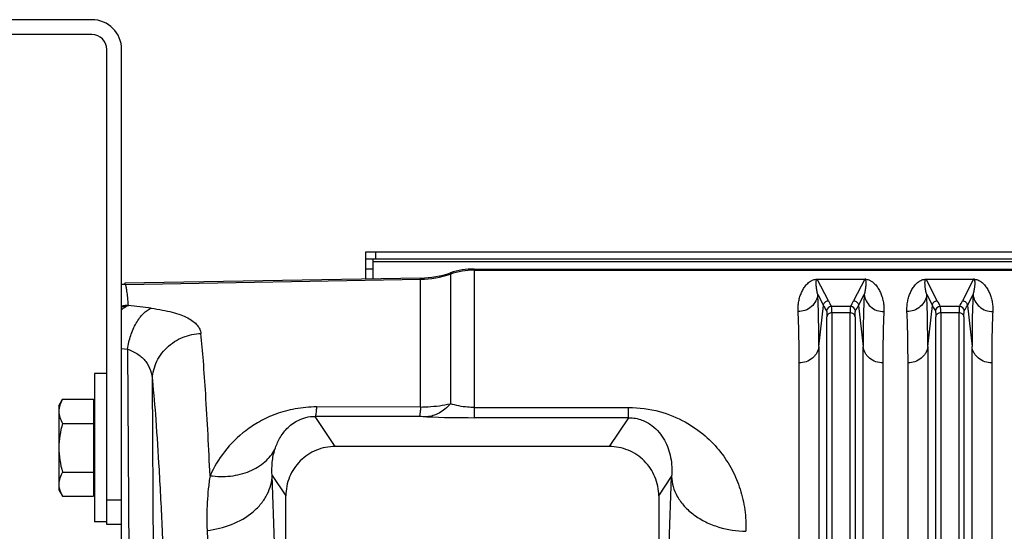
# Model space of a CAD drawing. Extents: x -3136 to 1181, y 8 to 2321.
# Tile 40 of 72: x -1973 to -1774, y 2217 to 2321. Entities that reach past the tile are written whole.
import ezdxf

# ---------------------------------------------------------------- set-up
doc = ezdxf.new("R2010")
doc.units = 0
doc.header["$LTSCALE"] = 65.395
doc.layers.get('0').update_dxf_attribs({"linetype": 'CONTINUOUS'})

msp = doc.modelspace()

# ---------------------------------------------------------------- linework, layer by layer
at = {"color": 7, "linetype": 'CONTINUOUS'}
for p, q in [((-1957.91, 2320.5), (-2156.91, 2320.5)), ((-1957.91, 2317.5), (-2156.91, 2317.5)), ((-1954.91, 2218.5), (-1954.91, 2314.5)), ((-1951.91, 2218.5), (-1951.91, 2314.5)), ((-1902.56, 2272.09), (-1902.56, 2273.59)), ((-1667.56, 2272.09), (-1902.56, 2272.09)), ((-1901.06, 2268.14), (-1901.06, 2272.09)), ((-1951.91, 2218.5), (-1954.91, 2218.5))]:
    msp.add_line(p, q, dxfattribs=at)
at = {"color": 3, "linetype": 'CONTINUOUS'}
for p, q in [((-1902.56, 2273.59), (-1667.56, 2273.59)), ((-1902.56, 2268.11), (-1902.56, 2272.09))]:
    msp.add_line(p, q, dxfattribs=at)
at = {"color": 9, "linetype": 'CONTINUOUS'}
for p, q in [((-1900.56, 2272.09), (-1900.56, 2273.59)), ((-1901.06, 2270.09), (-1902.56, 2270.09)), ((-1667.56, 2271.55), (-1901.06, 2271.55)), ((-1880.7, 2270.12), (-1880.7, 2240.08)), ((-1951.12, 2267.02), (-1891.5, 2268.06)), ((-1891.5, 2242.23), (-1891.5, 2268.3)), ((-1885.48, 2269.34), (-1885.48, 2242.89)), ((-1880.7, 2269.88), (-1610.06, 2269.88)), ((-1809.11, 2263.68), (-1811.36, 2268.04)), ((-1801.76, 2268.04), (-1804, 2263.68)), ((-1787.11, 2263.68), (-1789.36, 2268.04)), ((-1779.76, 2268.04), (-1782, 2263.68)), ((-1811.24, 2264.98), (-1810.1, 2262.77)), ((-1803.01, 2262.77), (-1801.87, 2264.98)), ((-1789.24, 2264.98), (-1788.1, 2262.77)), ((-1781.01, 2262.77), (-1779.87, 2264.98)), ((-1811.03, 2254.43), (-1810.1, 2262.77)), ((-1808.49, 2262.58), (-1804.62, 2262.58)), ((-1803.01, 2262.77), (-1802.08, 2254.43)), ((-1789.03, 2254.43), (-1788.1, 2262.77)), ((-1786.49, 2262.58), (-1782.62, 2262.58)), ((-1781.01, 2262.77), (-1780.08, 2254.43)), ((-1809.4, 2135.21), (-1809.4, 2260.49)), ((-1808.4, 2261.27), (-1808.4, 2135.48)), ((-1804.71, 2261.27), (-1808.4, 2261.27)), ((-1804.71, 2135.48), (-1804.71, 2261.27)), ((-1803.72, 2260.49), (-1803.72, 2135.21)), ((-1787.4, 2135.21), (-1787.4, 2260.49)), ((-1786.4, 2261.27), (-1786.4, 2135.48)), ((-1782.71, 2261.27), (-1786.4, 2261.27)), ((-1782.71, 2135.48), (-1782.71, 2261.27)), ((-1781.72, 2260.49), (-1781.72, 2135.21)), ((-1811.03, 2254.43), (-1811.03, 2129.27)), ((-1802.08, 2129.27), (-1802.08, 2254.43)), ((-1789.03, 2254.43), (-1789.03, 2129.27)), ((-1780.08, 2129.27), (-1780.08, 2254.43)), ((-1951.91, 2254.09), (-1950.74, 2253.95)), ((-1950.74, 2253.95), (-1950.34, 2190.15)), ((-1945.37, 2195.79), (-1945.7, 2247.61)), ((-1908.74, 2234.26), (-1912.79, 2240.34)), ((-1880.7, 2242.14), (-1849.49, 2242.14)), ((-1849.49, 2240.08), (-1849.49, 2242.14)), ((-1849.49, 2240.08), (-1880.7, 2240.08)), ((-1849.49, 2240.08), (-1853.37, 2234.26)), ((-1921.49, 2228.4), (-1918.73, 2224.27)), ((-1843.38, 2224.27), (-1840.78, 2228.17)), ((-1954.91, 2223.5), (-1951.91, 2223.5))]:
    msp.add_line(p, q, dxfattribs=at)
at = {"color": 6, "linetype": 'CONTINUOUS'}
for p, q in [((-1880.7, 2270.12), (-1610.06, 2270.12)), ((-1891.5, 2268.3), (-1951.24, 2267.26)), ((-1957.41, 2249), (-1957.41, 2219)), ((-1954.91, 2249), (-1957.41, 2249)), ((-1964.61, 2242.5), (-1963.85, 2243.82)), ((-1964.61, 2242.5), (-1964.61, 2225.5)), ((-1963.85, 2243.82), (-1957.61, 2243.82)), ((-1891.5, 2242.22), (-1912.53, 2242.25)), ((-1963.85, 2238.91), (-1957.61, 2238.91)), ((-1853.37, 2234.26), (-1908.74, 2234.26)), ((-1963.85, 2229.09), (-1957.61, 2229.09)), ((-1964.61, 2225.5), (-1963.85, 2224.19)), ((-1918.73, 2163.57), (-1918.73, 2224.27)), ((-1843.38, 2224.27), (-1843.38, 2163.57)), ((-1963.85, 2224.19), (-1957.61, 2224.19)), ((-1954.91, 2219), (-1957.41, 2219)), ((-1951.91, 1919.5), (-1951.91, 2218.5))]:
    msp.add_line(p, q, dxfattribs=at)
at = {"color": 2, "linetype": 'CONTINUOUS'}
for p, q in [((-1811.36, 2268.06), (-1811.36, 2268.04)), ((-1811.36, 2268.04), (-1801.76, 2268.04)), ((-1801.76, 2268.04), (-1801.76, 2268.06)), ((-1789.36, 2268.06), (-1789.36, 2268.04)), ((-1789.36, 2268.04), (-1779.76, 2268.04)), ((-1779.76, 2268.04), (-1779.76, 2268.06)), ((-1951.12, 2267.02), (-1951.24, 2267.26)), ((-1815.01, 2128.21), (-1815.01, 2251.17)), ((-1798.1, 2251.17), (-1798.1, 2128.21)), ((-1793.01, 2128.21), (-1793.01, 2251.17)), ((-1776.1, 2251.17), (-1776.1, 2128.21)), ((-1957.61, 2243.82), (-1957.61, 2224.19))]:
    msp.add_line(p, q, dxfattribs=at)
at = {"color": 7, "linetype": 'CONTINUOUS'}
for radius in [6, 3]:
    msp.add_arc((-1957.91, 2314.5), radius, 0, 90, dxfattribs=at)
at = {"color": 6, "linetype": 'CONTINUOUS'}
for centre, radius, start, end in [((-1880.7, 2255.13), 14.99, 90.0002, 108.578), ((-1891.85, 2288.29), 19.99, 271.0008, 288.578)]:
    msp.add_arc(centre, radius, start, end, dxfattribs=at)
at = {"color": 9, "linetype": 'CONTINUOUS'}
for centre, radius, start, end in [((-1891.85, 2288.07), 20.01, 270.9992, 288.5562), ((-1880.7, 2254.87), 15.01, 89.9998, 108.5562), ((-1949.59, 2252.45), 10.23, 102.8393, 103.1082), ((-1949.58, 2252.44), 10.24, 97.6072, 102.838), ((-2003.57, 1816.22), 449.68, 82.6339, 83.2276), ((-1808.49, 2261.57), 1, 90.1631, 174.6337), ((-1792.35, 2272.36), 18.87, 207.3924, 211.2374), ((-1820.4, 2272.16), 18.46, 328.7192, 332.6505), ((-1804.63, 2261.57), 1, 5.2778, 89.8361), ((-1819.93, 2271.52), 19.04, 328.8447, 332.6625), ((-1786.49, 2261.57), 1, 90.1631, 174.6337), ((-1770.35, 2272.36), 18.87, 207.3924, 211.2375), ((-1798.4, 2272.16), 18.46, 328.7191, 332.6505), ((-1782.63, 2261.57), 1, 5.2778, 89.8361), ((-1797.93, 2271.52), 19.04, 328.8447, 332.6625), ((-1891.84, 2198.79), 41.5, 87.8082, 89.8862), ((-1880.76, 2491.34), 251.26, 267.8355, 270.0143)]:
    msp.add_arc(centre, radius, start, end, dxfattribs=at)
at = {"color": 2, "linetype": 'CONTINUOUS'}
for centre, radius, start, end in [((-1801.76, 2265.31), 2.75, 88.0774, 89.9175), ((-1801.75, 2265.66), 2.4, 85.6801, 88.0135), ((-1779.76, 2265.31), 2.75, 88.0774, 89.9175), ((-1779.75, 2265.66), 2.4, 85.6801, 88.0135), ((-1950.93, 2257.01), 10.01, 91.0352, 95.576), ((-1950.33, 2252.52), 10.24, 91.1867, 98.8594)]:
    msp.add_arc(centre, radius, start, end, dxfattribs=at)
for points, knots in [([(-1815.22, 2261.51), (-1815.25, 2261.87), (-1815.23, 2262.58), (-1815.1, 2263.59), (-1814.87, 2264.53), (-1814.54, 2265.4), (-1814.12, 2266.19), (-1813.68, 2266.8), (-1813.27, 2267.23), (-1812.89, 2267.55), (-1812.33, 2267.9), (-1811.84, 2268.03), (-1811.54, 2268.06)], [0, 0, 0, 0, 0.132574, 0.25725, 0.375408, 0.488295, 0.597425, 0.705408, 0.760785, 0.81945, 0.887088, 1, 1, 1, 1]), ([(-1811.54, 2268.06), (-1811.52, 2268.06), (-1811.46, 2268.06), (-1811.4, 2268.06), (-1811.36, 2268.06)], [0, 0, 0, 0, 0.23714, 1, 1, 1, 1]), ([(-1801.57, 2268.06), (-1801.27, 2268.03), (-1800.78, 2267.9), (-1800.23, 2267.55), (-1799.85, 2267.23), (-1799.43, 2266.8), (-1799, 2266.19), (-1798.58, 2265.4), (-1798.25, 2264.53), (-1798.01, 2263.59), (-1797.88, 2262.58), (-1797.87, 2261.87), (-1797.89, 2261.51)], [0, 0, 0, 0, 0.112577, 0.180203, 0.23888, 0.294277, 0.402305, 0.511484, 0.624423, 0.742636, 0.867368, 1, 1, 1, 1]), ([(-1793.22, 2261.51), (-1793.25, 2261.87), (-1793.23, 2262.58), (-1793.1, 2263.59), (-1792.87, 2264.53), (-1792.54, 2265.4), (-1792.12, 2266.19), (-1791.68, 2266.8), (-1791.27, 2267.23), (-1790.89, 2267.55), (-1790.33, 2267.9), (-1789.84, 2268.03), (-1789.54, 2268.06)], [0, 0, 0, 0, 0.132574, 0.25725, 0.375408, 0.488295, 0.597425, 0.705408, 0.760785, 0.81945, 0.887088, 1, 1, 1, 1]), ([(-1789.54, 2268.06), (-1789.52, 2268.06), (-1789.46, 2268.06), (-1789.4, 2268.06), (-1789.36, 2268.06)], [0, 0, 0, 0, 0.23714, 1, 1, 1, 1]), ([(-1779.57, 2268.06), (-1779.27, 2268.03), (-1778.78, 2267.9), (-1778.23, 2267.55), (-1777.85, 2267.23), (-1777.43, 2266.8), (-1777, 2266.19), (-1776.58, 2265.4), (-1776.25, 2264.53), (-1776.01, 2263.59), (-1775.88, 2262.58), (-1775.87, 2261.87), (-1775.89, 2261.51)], [0, 0, 0, 0, 0.112577, 0.180203, 0.23888, 0.294277, 0.402305, 0.511484, 0.624423, 0.742636, 0.867368, 1, 1, 1, 1]), ([(-1951.91, 2261.93), (-1951.8, 2262.02), (-1951.38, 2262.36), (-1950.91, 2262.63), (-1950.54, 2262.76)], [0, 0, 0, 0, 0.26797, 1, 1, 1, 1]), ([(-1815.01, 2251.17), (-1815.01, 2253.06), (-1815.04, 2256.51), (-1815.14, 2259.95), (-1815.22, 2261.51)], [0, 0, 0, 0, 0.547352, 1, 1, 1, 1]), ([(-1797.89, 2261.51), (-1797.97, 2259.95), (-1798.08, 2256.51), (-1798.1, 2253.06), (-1798.1, 2251.17)], [0, 0, 0, 0, 0.452646, 1, 1, 1, 1]), ([(-1793.01, 2251.17), (-1793.01, 2253.06), (-1793.04, 2256.51), (-1793.14, 2259.95), (-1793.22, 2261.51)], [0, 0, 0, 0, 0.547352, 1, 1, 1, 1]), ([(-1775.89, 2261.51), (-1775.97, 2259.95), (-1776.08, 2256.51), (-1776.1, 2253.06), (-1776.1, 2251.17)], [0, 0, 0, 0, 0.452646, 1, 1, 1, 1])]:
    msp.add_open_spline(points, degree=3, knots=knots, dxfattribs=at)
at = {"color": 9, "linetype": 'CONTINUOUS'}
for points, knots in [([(-1811.53, 2267.87), (-1811.52, 2267.9), (-1811.5, 2267.95), (-1811.44, 2268.02), (-1811.39, 2268.04), (-1811.36, 2268.04)], [0, 0, 0, 0, 0.40244, 0.633458, 1, 1, 1, 1]), ([(-1801.76, 2268.04), (-1801.73, 2268.04), (-1801.67, 2268.02), (-1801.62, 2267.95), (-1801.6, 2267.9), (-1801.59, 2267.87)], [0, 0, 0, 0, 0.367495, 0.59889, 1, 1, 1, 1]), ([(-1789.53, 2267.87), (-1789.52, 2267.9), (-1789.5, 2267.95), (-1789.44, 2268.02), (-1789.39, 2268.04), (-1789.36, 2268.04)], [0, 0, 0, 0, 0.40244, 0.633458, 1, 1, 1, 1]), ([(-1779.76, 2268.04), (-1779.73, 2268.04), (-1779.67, 2268.02), (-1779.62, 2267.95), (-1779.6, 2267.9), (-1779.59, 2267.87)], [0, 0, 0, 0, 0.367495, 0.59889, 1, 1, 1, 1]), ([(-1950.54, 2262.76), (-1950.58, 2263.3), (-1950.67, 2264.27), (-1950.79, 2265.4), (-1950.89, 2266.11), (-1950.96, 2266.5), (-1951.03, 2266.79), (-1951.09, 2266.96), (-1951.12, 2267.02)], [0, 0, 0, 0, 0.380919, 0.674475, 0.788422, 0.88052, 0.950911, 1, 1, 1, 1]), ([(-1811.24, 2264.98), (-1811.32, 2265.25), (-1811.43, 2265.76), (-1811.53, 2266.4), (-1811.57, 2266.88), (-1811.59, 2267.22), (-1811.58, 2267.55), (-1811.56, 2267.77), (-1811.53, 2267.87)], [0, 0, 0, 0, 0.28108, 0.540216, 0.662177, 0.779236, 0.891543, 1, 1, 1, 1]), ([(-1801.59, 2267.87), (-1801.55, 2267.77), (-1801.53, 2267.55), (-1801.52, 2267.23), (-1801.54, 2266.88), (-1801.58, 2266.4), (-1801.68, 2265.76), (-1801.8, 2265.25), (-1801.87, 2264.98)], [0, 0, 0, 0, 0.10846, 0.220735, 0.33777, 0.459718, 0.718862, 1, 1, 1, 1]), ([(-1789.24, 2264.98), (-1789.32, 2265.25), (-1789.43, 2265.76), (-1789.53, 2266.4), (-1789.57, 2266.88), (-1789.59, 2267.22), (-1789.58, 2267.55), (-1789.56, 2267.77), (-1789.53, 2267.87)], [0, 0, 0, 0, 0.28108, 0.540216, 0.662177, 0.779236, 0.891543, 1, 1, 1, 1]), ([(-1779.59, 2267.87), (-1779.55, 2267.77), (-1779.53, 2267.55), (-1779.52, 2267.23), (-1779.54, 2266.88), (-1779.58, 2266.4), (-1779.68, 2265.76), (-1779.8, 2265.25), (-1779.87, 2264.98)], [0, 0, 0, 0, 0.10846, 0.220735, 0.33777, 0.459718, 0.718862, 1, 1, 1, 1]), ([(-1811.24, 2264.98), (-1811.29, 2264.53), (-1811.57, 2263.6), (-1812.48, 2262.44), (-1813.78, 2261.69), (-1814.75, 2261.52), (-1815.22, 2261.51)], [0, 0, 0, 0, 0.236494, 0.493399, 0.754352, 1, 1, 1, 1]), ([(-1811.03, 2254.43), (-1811.03, 2256.36), (-1811.06, 2259.88), (-1811.16, 2263.39), (-1811.24, 2264.98)], [0, 0, 0, 0, 0.547382, 1, 1, 1, 1]), ([(-1801.87, 2264.98), (-1801.95, 2263.39), (-1802.06, 2259.88), (-1802.08, 2256.36), (-1802.08, 2254.43)], [0, 0, 0, 0, 0.45262, 1, 1, 1, 1]), ([(-1801.87, 2264.98), (-1801.82, 2264.53), (-1801.55, 2263.6), (-1800.63, 2262.44), (-1799.34, 2261.69), (-1798.36, 2261.52), (-1797.89, 2261.51)], [0, 0, 0, 0, 0.236494, 0.493398, 0.754352, 1, 1, 1, 1]), ([(-1789.24, 2264.98), (-1789.29, 2264.53), (-1789.57, 2263.6), (-1790.48, 2262.44), (-1791.78, 2261.69), (-1792.75, 2261.52), (-1793.22, 2261.51)], [0, 0, 0, 0, 0.236494, 0.493399, 0.754352, 1, 1, 1, 1]), ([(-1789.03, 2254.43), (-1789.03, 2256.36), (-1789.06, 2259.88), (-1789.16, 2263.39), (-1789.24, 2264.98)], [0, 0, 0, 0, 0.547382, 1, 1, 1, 1]), ([(-1779.87, 2264.98), (-1779.95, 2263.39), (-1780.06, 2259.88), (-1780.08, 2256.36), (-1780.08, 2254.43)], [0, 0, 0, 0, 0.45262, 1, 1, 1, 1]), ([(-1779.87, 2264.98), (-1779.82, 2264.53), (-1779.55, 2263.6), (-1778.63, 2262.44), (-1777.34, 2261.69), (-1776.36, 2261.52), (-1775.89, 2261.51)], [0, 0, 0, 0, 0.236494, 0.493398, 0.754352, 1, 1, 1, 1]), ([(-1950.74, 2253.95), (-1950.59, 2254.86), (-1950.26, 2256.23), (-1949.6, 2257.96), (-1949, 2259.17), (-1948.31, 2260.23), (-1947.37, 2261.33), (-1946.52, 2261.96), (-1945.92, 2262.19)], [0, 0, 0, 0, 0.281815, 0.42376, 0.560892, 0.689334, 0.806223, 1, 1, 1, 1]), ([(-1945.92, 2262.19), (-1945.16, 2262.09), (-1943.74, 2261.87), (-1941.74, 2261.43), (-1940.03, 2260.91), (-1938.6, 2260.3), (-1937.47, 2259.62), (-1936.63, 2258.85), (-1936.07, 2258.01), (-1935.91, 2257.39), (-1935.88, 2257.09)], [0, 0, 0, 0, 0.191043, 0.361907, 0.511594, 0.64037, 0.749788, 0.84282, 0.924131, 1, 1, 1, 1]), ([(-1810.1, 2262.77), (-1810.09, 2262.9), (-1810.02, 2263.14), (-1809.8, 2263.44), (-1809.48, 2263.63), (-1809.23, 2263.68), (-1809.11, 2263.68)], [0, 0, 0, 0, 0.249735, 0.499731, 0.749888, 1, 1, 1, 1]), ([(-1810.1, 2262.77), (-1810.06, 2262.68), (-1809.86, 2262.31), (-1809.65, 2261.94), (-1809.48, 2261.67)], [0, 0, 0, 0, 0.246482, 1, 1, 1, 1]), ([(-1808.4, 2261.27), (-1808.4, 2261.44), (-1808.4, 2261.74), (-1808.42, 2262.13), (-1808.44, 2262.38), (-1808.47, 2262.51), (-1808.48, 2262.56), (-1808.49, 2262.58)], [0, 0, 0, 0, 0.385872, 0.682819, 0.887644, 0.955181, 1, 1, 1, 1]), ([(-1804.62, 2262.58), (-1804.63, 2262.56), (-1804.65, 2262.51), (-1804.67, 2262.38), (-1804.69, 2262.13), (-1804.71, 2261.74), (-1804.71, 2261.44), (-1804.71, 2261.27)], [0, 0, 0, 0, 0.044819, 0.112356, 0.31718, 0.614128, 1, 1, 1, 1]), ([(-1804, 2263.68), (-1803.88, 2263.68), (-1803.64, 2263.63), (-1803.32, 2263.44), (-1803.09, 2263.14), (-1803.02, 2262.9), (-1803.01, 2262.77)], [0, 0, 0, 0, 0.250084, 0.50022, 0.750237, 1, 1, 1, 1]), ([(-1788.1, 2262.77), (-1788.09, 2262.9), (-1788.02, 2263.14), (-1787.8, 2263.44), (-1787.48, 2263.63), (-1787.23, 2263.68), (-1787.11, 2263.68)], [0, 0, 0, 0, 0.249735, 0.499731, 0.749888, 1, 1, 1, 1]), ([(-1788.1, 2262.77), (-1788.06, 2262.68), (-1787.86, 2262.31), (-1787.65, 2261.94), (-1787.48, 2261.67)], [0, 0, 0, 0, 0.246481, 1, 1, 1, 1]), ([(-1786.4, 2261.27), (-1786.4, 2261.44), (-1786.4, 2261.74), (-1786.42, 2262.13), (-1786.44, 2262.38), (-1786.47, 2262.51), (-1786.48, 2262.56), (-1786.49, 2262.58)], [0, 0, 0, 0, 0.385872, 0.682819, 0.887644, 0.955181, 1, 1, 1, 1]), ([(-1782.62, 2262.58), (-1782.63, 2262.56), (-1782.65, 2262.51), (-1782.67, 2262.38), (-1782.69, 2262.13), (-1782.71, 2261.74), (-1782.71, 2261.44), (-1782.71, 2261.27)], [0, 0, 0, 0, 0.044819, 0.112356, 0.31718, 0.614128, 1, 1, 1, 1]), ([(-1782, 2263.68), (-1781.88, 2263.68), (-1781.64, 2263.63), (-1781.32, 2263.44), (-1781.09, 2263.14), (-1781.02, 2262.9), (-1781.01, 2262.77)], [0, 0, 0, 0, 0.250084, 0.50022, 0.750237, 1, 1, 1, 1]), ([(-1809.48, 2261.67), (-1809.48, 2261.65), (-1809.46, 2261.61), (-1809.44, 2261.49), (-1809.41, 2261.26), (-1809.4, 2260.91), (-1809.4, 2260.64), (-1809.4, 2260.49)], [0, 0, 0, 0, 0.045414, 0.113203, 0.317978, 0.614707, 1, 1, 1, 1]), ([(-1808.4, 2261.27), (-1808.64, 2261.27), (-1809.01, 2261.16), (-1809.31, 2260.81), (-1809.39, 2260.59), (-1809.4, 2260.49)], [0, 0, 0, 0, 0.518957, 0.77319, 1, 1, 1, 1]), ([(-1803.72, 2260.49), (-1803.73, 2260.59), (-1803.8, 2260.81), (-1804.11, 2261.16), (-1804.48, 2261.27), (-1804.71, 2261.27)], [0, 0, 0, 0, 0.22681, 0.481043, 1, 1, 1, 1]), ([(-1803.72, 2260.49), (-1803.72, 2260.64), (-1803.71, 2260.91), (-1803.7, 2261.26), (-1803.68, 2261.49), (-1803.65, 2261.61), (-1803.64, 2261.65), (-1803.63, 2261.67)], [0, 0, 0, 0, 0.385243, 0.681945, 0.886748, 0.954562, 1, 1, 1, 1]), ([(-1787.48, 2261.67), (-1787.48, 2261.65), (-1787.46, 2261.61), (-1787.44, 2261.49), (-1787.41, 2261.26), (-1787.4, 2260.91), (-1787.4, 2260.64), (-1787.4, 2260.49)], [0, 0, 0, 0, 0.045414, 0.113203, 0.317978, 0.614707, 1, 1, 1, 1]), ([(-1786.4, 2261.27), (-1786.64, 2261.27), (-1787.01, 2261.16), (-1787.31, 2260.81), (-1787.39, 2260.59), (-1787.4, 2260.49)], [0, 0, 0, 0, 0.518957, 0.77319, 1, 1, 1, 1]), ([(-1781.72, 2260.49), (-1781.73, 2260.59), (-1781.8, 2260.81), (-1782.11, 2261.16), (-1782.48, 2261.27), (-1782.71, 2261.27)], [0, 0, 0, 0, 0.22681, 0.481043, 1, 1, 1, 1]), ([(-1781.72, 2260.49), (-1781.72, 2260.64), (-1781.71, 2260.91), (-1781.7, 2261.26), (-1781.68, 2261.49), (-1781.65, 2261.61), (-1781.64, 2261.65), (-1781.63, 2261.67)], [0, 0, 0, 0, 0.385243, 0.681945, 0.886748, 0.954562, 1, 1, 1, 1]), ([(-1945.7, 2247.61), (-1945.69, 2248.18), (-1945.57, 2249.35), (-1945.03, 2251.09), (-1944.11, 2252.77), (-1942.42, 2254.77), (-1939.66, 2256.54), (-1937.11, 2257.05), (-1935.88, 2257.09)], [0, 0, 0, 0, 0.113782, 0.234818, 0.361804, 0.492756, 0.754666, 1, 1, 1, 1]), ([(-1934.05, 2228.36), (-1934.3, 2233.87), (-1934.69, 2241.61), (-1935.35, 2251.18), (-1935.7, 2255.24), (-1935.88, 2257.09)], [0, 0, 0, 0, 0.575164, 0.807094, 1, 1, 1, 1]), ([(-1811.03, 2254.43), (-1811.08, 2254), (-1811.28, 2253.35), (-1811.8, 2252.6), (-1812.49, 2251.91), (-1813.57, 2251.32), (-1814.54, 2251.17), (-1815.01, 2251.17)], [0, 0, 0, 0, 0.230192, 0.355574, 0.485473, 0.74884, 1, 1, 1, 1]), ([(-1798.1, 2251.17), (-1798.57, 2251.17), (-1799.54, 2251.32), (-1800.63, 2251.91), (-1801.32, 2252.6), (-1801.83, 2253.35), (-1802.04, 2254), (-1802.08, 2254.43)], [0, 0, 0, 0, 0.25116, 0.514527, 0.644426, 0.769808, 1, 1, 1, 1]), ([(-1789.03, 2254.43), (-1789.08, 2254), (-1789.28, 2253.35), (-1789.8, 2252.6), (-1790.49, 2251.91), (-1791.57, 2251.32), (-1792.54, 2251.17), (-1793.01, 2251.17)], [0, 0, 0, 0, 0.230192, 0.355574, 0.485473, 0.74884, 1, 1, 1, 1]), ([(-1776.1, 2251.17), (-1776.57, 2251.17), (-1777.54, 2251.32), (-1778.63, 2251.91), (-1779.32, 2252.6), (-1779.83, 2253.35), (-1780.04, 2254), (-1780.08, 2254.43)], [0, 0, 0, 0, 0.25116, 0.514527, 0.644426, 0.769808, 1, 1, 1, 1]), ([(-1950.74, 2253.95), (-1949.99, 2253.68), (-1948.61, 2253.02), (-1946.97, 2251.52), (-1945.97, 2249.66), (-1945.73, 2248.29), (-1945.7, 2247.61)], [0, 0, 0, 0, 0.27667, 0.525402, 0.760904, 1, 1, 1, 1]), ([(-1945.7, 2247.61), (-1945.43, 2244.98), (-1944.93, 2238.98), (-1944.29, 2228.94), (-1943.69, 2216.84), (-1943.14, 2202.86), (-1942.65, 2187.15), (-1942.06, 2163.39), (-1941.75, 2144.88), (-1941.59, 2132.14)], [0, 0, 0, 0, 0.06863, 0.156102, 0.261322, 0.382961, 0.519471, 0.669112, 1, 1, 1, 1]), ([(-1912.53, 2242.25), (-1913.98, 2242.25), (-1916.78, 2242), (-1920.67, 2240.94), (-1924.01, 2239.4), (-1927.65, 2237.02), (-1931.24, 2233.45), (-1933.28, 2230.07), (-1934.05, 2228.36)], [0, 0, 0, 0, 0.160721, 0.310069, 0.444707, 0.567523, 0.790756, 1, 1, 1, 1]), ([(-1912.53, 2242.25), (-1912.55, 2241.99), (-1912.58, 2241.54), (-1912.64, 2241.01), (-1912.69, 2240.7), (-1912.72, 2240.53), (-1912.75, 2240.42), (-1912.78, 2240.36), (-1912.79, 2240.34)], [0, 0, 0, 0, 0.403038, 0.703592, 0.814817, 0.900579, 0.961818, 1, 1, 1, 1]), ([(-1891.5, 2242.23), (-1891.52, 2241.97), (-1891.55, 2241.52), (-1891.61, 2240.99), (-1891.65, 2240.67), (-1891.69, 2240.5), (-1891.72, 2240.38), (-1891.74, 2240.31), (-1891.76, 2240.29)], [0, 0, 0, 0, 0.394193, 0.695275, 0.80866, 0.896964, 0.960467, 1, 1, 1, 1]), ([(-1891.5, 2242.23), (-1890.99, 2242.24), (-1888.97, 2242.31), (-1886.95, 2242.58), (-1885.48, 2242.89)], [0, 0, 0, 0, 0.253494, 1, 1, 1, 1]), ([(-1885.48, 2242.89), (-1885.82, 2242.51), (-1886.53, 2241.82), (-1887.72, 2241), (-1888.97, 2240.46), (-1889.83, 2240.29), (-1890.25, 2240.26)], [0, 0, 0, 0, 0.274436, 0.531717, 0.772373, 1, 1, 1, 1]), ([(-1880.7, 2242.14), (-1881.14, 2242.14), (-1882.75, 2242.21), (-1884.36, 2242.53), (-1885.48, 2242.89)], [0, 0, 0, 0, 0.268739, 1, 1, 1, 1]), ([(-1920.93, 2233.67), (-1920.69, 2234.44), (-1920.05, 2235.95), (-1918.81, 2237.65), (-1917.49, 2238.83), (-1916.21, 2239.62), (-1914.62, 2240.21), (-1913.42, 2240.34), (-1912.79, 2240.34)], [0, 0, 0, 0, 0.213553, 0.4339, 0.552653, 0.682957, 0.83173, 1, 1, 1, 1]), ([(-1849.49, 2242.14), (-1847.38, 2242.14), (-1843.38, 2241.62), (-1838.14, 2239.49), (-1834.01, 2236.61), (-1830.84, 2233.28), (-1828.47, 2229.6), (-1826.81, 2225.65), (-1825.87, 2221.46), (-1825.73, 2218.57), (-1825.79, 2217.12)], [0, 0, 0, 0, 0.16489, 0.309804, 0.437232, 0.554339, 0.666193, 0.776173, 0.886758, 1, 1, 1, 1]), ([(-1849.49, 2240.08), (-1849.01, 2240.09), (-1848.08, 2240), (-1846.44, 2239.55), (-1844.78, 2238.62), (-1843.28, 2237.17), (-1841.85, 2235.05), (-1840.79, 2232.02), (-1840.67, 2229.46), (-1840.78, 2228.17)], [0, 0, 0, 0, 0.087389, 0.167783, 0.306332, 0.427812, 0.542031, 0.766033, 1, 1, 1, 1]), ([(-1934.05, 2228.36), (-1932.68, 2228.17), (-1929.94, 2228.11), (-1926.08, 2229.05), (-1922.94, 2230.94), (-1921.46, 2232.74), (-1920.93, 2233.67)], [0, 0, 0, 0, 0.277473, 0.543468, 0.785181, 1, 1, 1, 1]), ([(-1921.49, 2228.4), (-1921.57, 2229.3), (-1921.56, 2231.09), (-1921.2, 2232.84), (-1920.93, 2233.67)], [0, 0, 0, 0, 0.508124, 1, 1, 1, 1]), ([(-1934.05, 2228.36), (-1934.19, 2227.48), (-1934.42, 2225.69), (-1934.63, 2222.95), (-1934.72, 2220.15), (-1934.68, 2218.25), (-1934.65, 2217.3)], [0, 0, 0, 0, 0.240694, 0.487959, 0.741158, 1, 1, 1, 1]), ([(-1934.65, 2217.3), (-1932.97, 2217.48), (-1929.64, 2218.27), (-1925.95, 2220.37), (-1923.67, 2222.66), (-1922.44, 2224.52), (-1921.7, 2226.45), (-1921.5, 2227.77), (-1921.49, 2228.4)], [0, 0, 0, 0, 0.271447, 0.542706, 0.669982, 0.788598, 0.898303, 1, 1, 1, 1]), ([(-1919.71, 2161.11), (-1919.92, 2173.17), (-1920.38, 2195.6), (-1921.08, 2218.03), (-1921.49, 2228.4)], [0, 0, 0, 0, 0.537587, 1, 1, 1, 1]), ([(-1842.5, 2161.36), (-1842.3, 2173.29), (-1841.85, 2195.57), (-1841.17, 2217.84), (-1840.78, 2228.17)], [0, 0, 0, 0, 0.535694, 1, 1, 1, 1]), ([(-1840.78, 2228.17), (-1840.76, 2227.5), (-1840.54, 2226.1), (-1839.67, 2224.05), (-1838.23, 2222.09), (-1836.27, 2220.35), (-1833.9, 2218.93), (-1830.43, 2217.58), (-1827.63, 2217.15), (-1825.79, 2217.12)], [0, 0, 0, 0, 0.09861, 0.206501, 0.324899, 0.453441, 0.589697, 0.729523, 1, 1, 1, 1]), ([(-1934.65, 2217.3), (-1934.27, 2207.65), (-1933.62, 2186.78), (-1933.19, 2165.91), (-1933, 2154.69)], [0, 0, 0, 0, 0.462423, 1, 1, 1, 1])]:
    msp.add_open_spline(points, degree=3, knots=knots, dxfattribs=at)
at = {"color": 6, "linetype": 'CONTINUOUS'}
for points, knots in [([(-1963.85, 2243.82), (-1964.07, 2243.43), (-1964.45, 2242.65), (-1964.61, 2241.78), (-1964.61, 2241.36)], [0, 0, 0, 0, 0.514934, 1, 1, 1, 1]), ([(-1964.61, 2241.36), (-1964.61, 2240.94), (-1964.45, 2240.08), (-1964.07, 2239.29), (-1963.85, 2238.91)], [0, 0, 0, 0, 0.485066, 1, 1, 1, 1]), ([(-1963.85, 2238.91), (-1964.08, 2238.11), (-1964.46, 2236.49), (-1964.61, 2234.83), (-1964.61, 2234)], [0, 0, 0, 0, 0.500107, 1, 1, 1, 1]), ([(-1908.74, 2234.26), (-1909.4, 2234.26), (-1910.71, 2234.13), (-1913.21, 2233.37), (-1915.99, 2231.52), (-1917.85, 2228.74), (-1918.6, 2226.23), (-1918.73, 2224.92), (-1918.73, 2224.27)], [0, 0, 0, 0, 0.125303, 0.250604, 0.499999, 0.749395, 0.874698, 1, 1, 1, 1]), ([(-1843.38, 2224.27), (-1843.38, 2224.92), (-1843.51, 2226.23), (-1844.27, 2228.74), (-1846.12, 2231.52), (-1848.9, 2233.37), (-1851.41, 2234.13), (-1852.72, 2234.26), (-1853.37, 2234.26)], [0, 0, 0, 0, 0.125302, 0.250605, 0.500002, 0.749396, 0.874697, 1, 1, 1, 1]), ([(-1964.61, 2234), (-1964.61, 2233.17), (-1964.46, 2231.51), (-1964.08, 2229.89), (-1963.85, 2229.09)], [0, 0, 0, 0, 0.499893, 1, 1, 1, 1]), ([(-1963.85, 2229.09), (-1964.07, 2228.71), (-1964.45, 2227.93), (-1964.61, 2227.06), (-1964.61, 2226.64)], [0, 0, 0, 0, 0.514934, 1, 1, 1, 1]), ([(-1964.61, 2226.64), (-1964.61, 2226.54), (-1964.59, 2226.13), (-1964.5, 2225.72), (-1964.41, 2225.42)], [0, 0, 0, 0, 0.247416, 1, 1, 1, 1]), ([(-1964.41, 2225.42), (-1964.38, 2225.32), (-1964.22, 2224.89), (-1964.02, 2224.48), (-1963.85, 2224.19)], [0, 0, 0, 0, 0.243705, 1, 1, 1, 1])]:
    msp.add_open_spline(points, degree=3, knots=knots, dxfattribs=at)
at = {"color": 9, "linetype": 'CONTINUOUS'}
msp.add_open_spline([(-1891.76, 2240.29), (-1898.77, 2240.31), (-1905.78, 2240.32), (-1912.79, 2240.34)], degree=3, dxfattribs=at)

doc.saveas('drawing.dxf')
